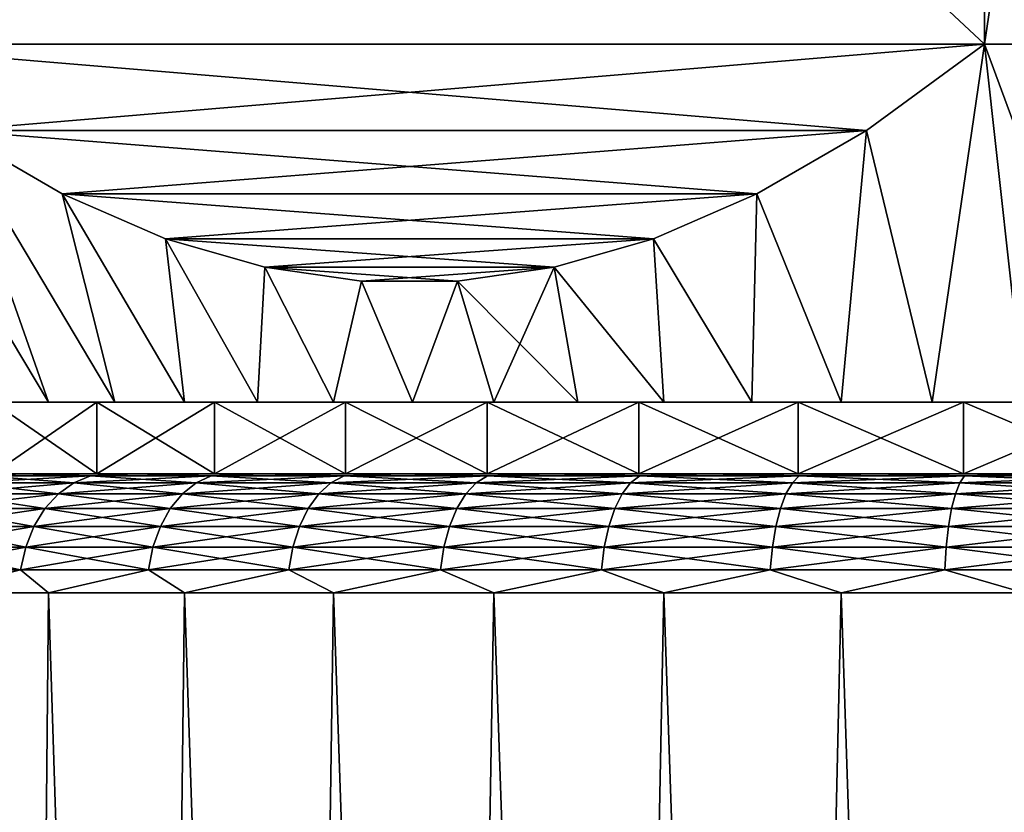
# Model space of a CAD drawing. Header units: metres. Extents: x -109 to 109, y -342 to 116.
# Tile 183 of 213: x 65.73 to 73.99, y 16.66 to 23.31. Entities that reach past the tile are written whole.
import ezdxf

# ---------------------------------------------------------------- set-up
doc = ezdxf.new("R2010")
doc.units = ezdxf.units.M
doc.layers.add('solid_505140_SW0001', color=7, linetype='CONTINUOUS')

msp = doc.modelspace()

# ---------------------------------------------------------------- linework, layer by layer
at = {"layer": 'solid_505140_SW0001'}
for points in [[(73.821823, 32.099998, 15.774263), (64.178177, 23.1, 10.206499), (73.821823, 23.1, 15.774263)], [(64.178177, 32.099998, 10.206499), (64.178177, 23.1, 10.206499), (73.821823, 32.099998, 15.774263)], [(64.178177, 32.099998, -10.206499), (73.821823, 23.1, -15.774263), (64.178177, 23.1, -10.206499)], [(73.821823, 32.099998, -15.774263), (73.821823, 23.1, -15.774263), (64.178177, 32.099998, -10.206499)], [(73.821823, 32.099998, 15.774263), (73.821823, 23.1, 15.774263), (75.156204, 23.1, 15.943469)], [(73.821823, 32.099998, 15.774263), (75.156204, 23.1, 15.943469), (75.156204, 32.099998, 15.943469)], [(75.156204, 32.099998, -15.943469), (75.156204, 23.1, -15.943469), (73.821823, 23.1, -15.774263)], [(75.156204, 32.099998, -15.943469), (73.821823, 23.1, -15.774263), (73.821823, 32.099998, -15.774263)], [(64.178177, 23.1, 10.206499), (65.448555, 20.1, 9.386975), (65.973175, 20.1, 9.971751)], [(65.168724, 22.377495, 10.778394), (64.178177, 23.1, 10.206499), (65.973175, 20.1, 9.971751)], [(73.821823, 23.1, 15.774263), (64.178177, 23.1, 10.206499), (65.168724, 22.377495, 10.778394)], [(64.178177, 23.1, -10.206499), (73.821823, 23.1, -15.774263), (72.831276, 22.377495, -15.202369)], [(64.178177, 23.1, -10.206499), (72.831276, 22.377495, -15.202369), (65.168716, 22.377499, -10.77839)], [(73.821823, 23.1, 15.774263), (65.168724, 22.377495, 10.778394), (72.831284, 22.377499, 15.202373)], [(72.831276, 22.377495, -15.202369), (73.821823, 23.1, -15.774263), (73.382965, 20.1, -14.160999)], [(73.821823, 23.1, 15.774263), (72.831284, 22.377499, 15.202373), (73.382965, 20.1, 14.160999)], [(73.821823, 23.1, -15.774263), (74.154053, 20.1, -14.308954), (73.382965, 20.1, -14.160999)], [(73.821823, 23.1, 15.774263), (73.382965, 20.1, 14.160999), (74.154053, 20.1, 14.308954)], [(73.821823, 23.1, -15.774263), (75.156204, 23.1, -15.943469), (74.154053, 20.1, -14.308954)], [(73.821823, 23.1, 15.774263), (74.154053, 20.1, 14.308954), (74.932228, 20.1, 14.414994)], [(75.156204, 23.1, 15.943469), (73.821823, 23.1, 15.774263), (74.932228, 20.1, 14.414994)], [(65.168716, 22.377499, -10.77839), (66.528435, 20.1, -10.526997), (65.973175, 20.1, -9.971751)], [(65.168716, 22.377499, -10.77839), (66.087837, 21.84466, -11.309042), (66.528435, 20.1, -10.526997)], [(65.168716, 22.377499, -10.77839), (65.973175, 20.1, -9.971751), (65.448555, 20.1, -9.386975)], [(65.168716, 22.377499, -10.77839), (72.831276, 22.377495, -15.202369), (71.912163, 21.844658, -14.67172)], [(65.168716, 22.377499, -10.77839), (71.912163, 21.844658, -14.67172), (66.087837, 21.84466, -11.309042)], [(72.831284, 22.377499, 15.202373), (65.168724, 22.377495, 10.778394), (66.087837, 21.844658, 11.309043)], [(65.168724, 22.377495, 10.778394), (65.973175, 20.1, 9.971751), (66.528435, 20.1, 10.526997)], [(66.087837, 21.844658, 11.309043), (65.168724, 22.377495, 10.778394), (66.528435, 20.1, 10.526997)], [(72.831284, 22.377499, 15.202373), (66.087837, 21.844658, 11.309043), (71.912163, 21.84466, 14.671721)], [(72.831284, 22.377499, 15.202373), (71.912163, 21.84466, 14.671721), (72.620918, 20.1, 13.971496)], [(71.912163, 21.844658, -14.67172), (72.831276, 22.377495, -15.202369), (72.620918, 20.1, -13.971496)], [(72.831284, 22.377499, 15.202373), (72.620918, 20.1, 13.971496), (73.382965, 20.1, 14.160999)], [(72.831276, 22.377495, -15.202369), (73.382965, 20.1, -14.160999), (72.620918, 20.1, -13.971496)], [(66.087837, 21.84466, -11.309042), (67.112816, 20.1, -11.051269), (66.528435, 20.1, -10.526997)], [(66.087837, 21.84466, -11.309042), (66.954552, 21.469557, -11.80944), (67.112816, 20.1, -11.051269)], [(71.912163, 21.84466, 14.671721), (66.087837, 21.844658, 11.309043), (66.954552, 21.469557, 11.80944)], [(66.087837, 21.84466, -11.309042), (71.912163, 21.844658, -14.67172), (71.045448, 21.469557, -14.171322)], [(66.087837, 21.84466, -11.309042), (71.045448, 21.469557, -14.171322), (66.954552, 21.469557, -11.80944)], [(66.087837, 21.844658, 11.309043), (66.528435, 20.1, 10.526997), (67.112816, 20.1, 11.051269)], [(66.954552, 21.469557, 11.80944), (66.087837, 21.844658, 11.309043), (67.112816, 20.1, 11.051269)], [(71.912163, 21.84466, 14.671721), (66.954552, 21.469557, 11.80944), (71.045448, 21.469557, 14.171323)], [(71.912163, 21.84466, 14.671721), (71.045448, 21.469557, 14.171323), (71.870094, 20.1, 13.740952)], [(71.045448, 21.469557, -14.171322), (71.912163, 21.844658, -14.67172), (71.870094, 20.1, -13.740952)], [(71.912163, 21.84466, 14.671721), (71.870094, 20.1, 13.740952), (72.620918, 20.1, 13.971496)], [(71.912163, 21.844658, -14.67172), (72.620918, 20.1, -13.971496), (71.870094, 20.1, -13.740952)], [(66.954552, 21.469557, -11.80944), (67.724892, 20.1, -11.543289), (67.112816, 20.1, -11.051269)], [(66.954552, 21.469557, -11.80944), (67.786201, 21.230696, -12.289597), (67.724892, 20.1, -11.543289)], [(66.954552, 21.469557, 11.80944), (67.112816, 20.1, 11.051269), (67.724892, 20.1, 11.543289)], [(67.786201, 21.230696, 12.289596), (66.954552, 21.469557, 11.80944), (67.724892, 20.1, 11.543289)], [(71.045448, 21.469557, 14.171323), (66.954552, 21.469557, 11.80944), (67.786201, 21.230696, 12.289596)], [(66.954552, 21.469557, -11.80944), (71.045448, 21.469557, -14.171322), (70.213799, 21.230696, -13.691167)], [(66.954552, 21.469557, -11.80944), (70.213799, 21.230696, -13.691167), (67.786201, 21.230696, -12.289597)], [(71.045448, 21.469557, 14.171323), (67.786201, 21.230696, 12.289596), (70.213799, 21.230696, 13.691166)], [(70.213799, 21.230696, -13.691167), (71.045448, 21.469557, -14.171322), (71.133018, 20.1, -13.470155)], [(71.045448, 21.469557, 14.171323), (70.213799, 21.230696, 13.691166), (71.133018, 20.1, 13.470155)], [(71.045448, 21.469557, -14.171322), (71.870094, 20.1, -13.740952), (71.133018, 20.1, -13.470155)], [(71.045448, 21.469557, 14.171323), (71.133018, 20.1, 13.470155), (71.870094, 20.1, 13.740952)], [(67.786201, 21.230696, -12.289597), (68.3629, 20.1, -12.001556), (67.724892, 20.1, -11.543289)], [(67.786201, 21.230696, 12.289596), (67.724892, 20.1, 11.543289), (68.3629, 20.1, 12.001556)], [(67.786201, 21.230696, -12.289597), (68.597755, 21.114346, -12.758147), (68.3629, 20.1, -12.001556)], [(68.597755, 21.114347, 12.758143), (67.786201, 21.230696, 12.289596), (68.3629, 20.1, 12.001556)], [(70.213799, 21.230696, 13.691166), (67.786201, 21.230696, 12.289596), (68.597755, 21.114347, 12.758143)], [(67.786201, 21.230696, -12.289597), (70.213799, 21.230696, -13.691167), (69.402245, 21.114347, -13.222618)], [(67.786201, 21.230696, -12.289597), (69.402245, 21.114347, -13.222618), (68.597755, 21.114346, -12.758147)], [(70.213799, 21.230696, 13.691166), (68.597755, 21.114347, 12.758143), (69.402245, 21.114346, 13.222615)], [(69.402245, 21.114347, -13.222618), (70.213799, 21.230696, -13.691167), (69.708008, 20.1, -12.810884)], [(70.213799, 21.230696, 13.691166), (69.402245, 21.114346, 13.222615), (70.411629, 20.1, 13.159851)], [(70.213799, 21.230696, -13.691167), (70.411629, 20.1, -13.159851), (69.708008, 20.1, -12.810884)], [(70.213799, 21.230696, -13.691167), (71.133018, 20.1, -13.470155), (70.411629, 20.1, -13.159851)], [(70.213799, 21.230696, 13.691166), (70.411629, 20.1, 13.159851), (71.133018, 20.1, 13.470155)], [(68.597755, 21.114347, 12.758143), (68.3629, 20.1, 12.001556), (69.024498, 20.1, 12.424436)], [(68.597755, 21.114346, -12.758147), (69.024498, 20.1, -12.424436), (68.3629, 20.1, -12.001556)], [(68.597755, 21.114346, -12.758147), (69.402245, 21.114347, -13.222618), (69.024498, 20.1, -12.424436)], [(69.402245, 21.114346, 13.222615), (68.597755, 21.114347, 12.758143), (69.024498, 20.1, 12.424436)], [(69.402245, 21.114347, -13.222618), (69.708008, 20.1, -12.810884), (69.024498, 20.1, -12.424436)], [(69.402245, 21.114346, 13.222615), (69.024498, 20.1, 12.424436), (69.708008, 20.1, 12.810884)], [(69.402245, 21.114346, 13.222615), (69.708008, 20.1, 12.810884), (70.411629, 20.1, 13.159851)], [(66.376915, 20.1, 8.598756), (64.498573, 20.1, 8.137303), (64.075584, 20.1, 7.47555)], [(65.506546, 20.1, 7.453814), (66.376915, 20.1, 8.598756), (64.075584, 20.1, 7.47555)], [(66.376915, 20.1, -8.598756), (64.498573, 20.1, -8.137303), (64.956619, 20.1, -8.774964)], [(66.376915, 20.1, -8.598756), (65.506546, 20.1, -7.453814), (64.498573, 20.1, -8.137303)], [(66.376915, 20.1, 8.598756), (64.956619, 20.1, 8.774964), (64.498573, 20.1, 8.137303)], [(66.376915, 20.1, -8.598756), (64.956619, 20.1, -8.774964), (65.448555, 20.1, -9.386975)], [(67.365799, 20.1, 9.642699), (65.448555, 20.1, 9.386975), (64.956619, 20.1, 8.774964)], [(66.376915, 20.1, 8.598756), (67.365799, 20.1, 9.642699), (64.956619, 20.1, 8.774964)], [(67.365799, 20.1, -9.642699), (65.448555, 20.1, -9.386975), (65.973175, 20.1, -9.971751)], [(67.365799, 20.1, -9.642699), (66.376915, 20.1, -8.598756), (65.448555, 20.1, -9.386975)], [(67.365799, 20.1, 9.642699), (65.973175, 20.1, 9.971751), (65.448555, 20.1, 9.386975)], [(66.376915, 20.1, -8.598756), (66.376877, 19.5, -8.598705), (65.506546, 19.5, -7.4538)], [(66.376915, 20.1, -8.598756), (65.506546, 19.5, -7.4538), (65.506546, 20.1, -7.453814)], [(65.506546, 20.1, 7.453814), (65.506546, 19.5, 7.4538), (66.376877, 19.5, 8.598705)], [(65.506546, 20.1, 7.453814), (66.376877, 19.5, 8.598705), (66.376915, 20.1, 8.598756)], [(67.365799, 20.1, -9.642699), (65.973175, 20.1, -9.971751), (66.528435, 20.1, -10.526997)], [(68.462112, 20.1, 10.57391), (66.528435, 20.1, 10.526997), (65.973175, 20.1, 9.971751)], [(67.365799, 20.1, 9.642699), (68.462112, 20.1, 10.57391), (65.973175, 20.1, 9.971751)], [(67.365799, 20.1, -9.642699), (67.365829, 19.5, -9.64272), (66.376877, 19.5, -8.598705)], [(67.365799, 20.1, -9.642699), (66.376877, 19.5, -8.598705), (66.376915, 20.1, -8.598756)], [(66.376915, 20.1, 8.598756), (66.376877, 19.5, 8.598705), (67.365829, 19.5, 9.64272)], [(66.376915, 20.1, 8.598756), (67.365829, 19.5, 9.64272), (67.365799, 20.1, 9.642699)], [(68.462112, 20.1, -10.57391), (66.528435, 20.1, -10.526997), (67.112816, 20.1, -11.051269)], [(68.462112, 20.1, -10.57391), (67.365799, 20.1, -9.642699), (66.528435, 20.1, -10.526997)], [(68.462112, 20.1, 10.57391), (67.112816, 20.1, 11.051269), (66.528435, 20.1, 10.526997)], [(69.652161, 20.1, -11.380791), (67.112816, 20.1, -11.051269), (67.724892, 20.1, -11.543289)], [(69.652161, 20.1, -11.380791), (68.462112, 20.1, -10.57391), (67.112816, 20.1, -11.051269)], [(69.652161, 20.1, 11.380791), (67.724892, 20.1, 11.543289), (67.112816, 20.1, 11.051269)], [(68.462112, 20.1, 10.57391), (69.652161, 20.1, 11.380791), (67.112816, 20.1, 11.051269)], [(68.462112, 20.1, -10.57391), (67.365829, 19.5, -9.64272), (67.365799, 20.1, -9.642699)], [(67.365799, 20.1, 9.642699), (67.365829, 19.5, 9.64272), (68.462067, 19.5, 10.573877)], [(67.365799, 20.1, 9.642699), (68.462067, 19.5, 10.573877), (68.462112, 20.1, 10.57391)], [(68.462112, 20.1, -10.57391), (68.462067, 19.5, -10.573877), (67.365829, 19.5, -9.64272)], [(69.652161, 20.1, -11.380791), (67.724892, 20.1, -11.543289), (68.3629, 20.1, -12.001556)], [(70.922966, 20.1, 12.054543), (68.3629, 20.1, 12.001556), (67.724892, 20.1, 11.543289)], [(69.652161, 20.1, 11.380791), (70.922966, 20.1, 12.054543), (67.724892, 20.1, 11.543289)], [(70.922966, 20.1, -12.054543), (68.3629, 20.1, -12.001556), (69.024498, 20.1, -12.424436)], [(70.922966, 20.1, -12.054543), (69.652161, 20.1, -11.380791), (68.3629, 20.1, -12.001556)], [(70.922966, 20.1, 12.054543), (69.024498, 20.1, 12.424436), (68.3629, 20.1, 12.001556)], [(69.652161, 20.1, -11.380791), (69.652267, 19.5, -11.380861), (68.462067, 19.5, -10.573877)], [(69.652161, 20.1, -11.380791), (68.462067, 19.5, -10.573877), (68.462112, 20.1, -10.57391)], [(68.462112, 20.1, 10.57391), (68.462067, 19.5, 10.573877), (69.652267, 19.5, 11.380861)], [(68.462112, 20.1, 10.57391), (69.652267, 19.5, 11.380861), (69.652161, 20.1, 11.380791)], [(72.259209, 20.1, -12.586936), (69.024498, 20.1, -12.424436), (69.708008, 20.1, -12.810884)], [(72.259209, 20.1, -12.586936), (70.922966, 20.1, -12.054543), (69.024498, 20.1, -12.424436)], [(72.259209, 20.1, 12.586936), (69.708008, 20.1, 12.810884), (69.024498, 20.1, 12.424436)], [(70.922966, 20.1, 12.054543), (72.259209, 20.1, 12.586936), (69.024498, 20.1, 12.424436)], [(70.922966, 20.1, -12.054543), (69.652267, 19.5, -11.380861), (69.652161, 20.1, -11.380791)], [(69.652161, 20.1, 11.380791), (69.652267, 19.5, 11.380861), (70.922966, 19.5, 12.054536)], [(69.652161, 20.1, 11.380791), (70.922966, 19.5, 12.054536), (70.922966, 20.1, 12.054543)], [(70.922966, 20.1, -12.054543), (70.922966, 19.5, -12.054536), (69.652267, 19.5, -11.380861)], [(73.644554, 20.1, -12.971568), (69.708008, 20.1, -12.810884), (70.411629, 20.1, -13.159851)], [(73.644554, 20.1, -12.971568), (72.259209, 20.1, -12.586936), (69.708008, 20.1, -12.810884)], [(73.644554, 20.1, 12.971568), (70.411629, 20.1, 13.159851), (69.708008, 20.1, 12.810884)], [(72.259209, 20.1, 12.586936), (73.644554, 20.1, 12.971568), (69.708008, 20.1, 12.810884)], [(75.064034, 20.1, -13.204288), (70.411629, 20.1, -13.159851), (71.133018, 20.1, -13.470155)], [(75.064034, 20.1, -13.204288), (73.644554, 20.1, -12.971568), (70.411629, 20.1, -13.159851)], [(81.866982, 20.1, 13.470155), (71.133018, 20.1, 13.470155), (70.411629, 20.1, 13.159851)], [(76.5, 20.1, 13.282147), (81.866982, 20.1, 13.470155), (70.411629, 20.1, 13.159851)], [(75.064034, 20.1, 13.204288), (76.5, 20.1, 13.282147), (70.411629, 20.1, 13.159851)], [(73.644554, 20.1, 12.971568), (75.064034, 20.1, 13.204288), (70.411629, 20.1, 13.159851)], [(72.259209, 20.1, -12.586936), (72.259079, 19.5, -12.586896), (70.922966, 19.5, -12.054536)], [(72.259209, 20.1, -12.586936), (70.922966, 19.5, -12.054536), (70.922966, 20.1, -12.054543)], [(70.922966, 20.1, 12.054543), (70.922966, 19.5, 12.054536), (72.259079, 19.5, 12.586896)], [(70.922966, 20.1, 12.054543), (72.259079, 19.5, 12.586896), (72.259209, 20.1, 12.586936)], [(71.133018, 20.1, -13.470155), (81.866982, 20.1, -13.470155), (82.588371, 20.1, -13.159851)], [(76.5, 20.1, -13.282147), (71.133018, 20.1, -13.470155), (82.588371, 20.1, -13.159851)], [(71.133018, 20.1, -13.470155), (71.870094, 20.1, -13.740952), (81.866982, 20.1, -13.470155)], [(76.5, 20.1, -13.282147), (75.064034, 20.1, -13.204288), (71.133018, 20.1, -13.470155)], [(81.129906, 20.1, 13.740952), (71.870094, 20.1, 13.740952), (71.133018, 20.1, 13.470155)], [(81.866982, 20.1, 13.470155), (81.129906, 20.1, 13.740952), (71.133018, 20.1, 13.470155)], [(71.870094, 20.1, -13.740952), (81.129906, 20.1, -13.740952), (81.866982, 20.1, -13.470155)], [(71.870094, 20.1, -13.740952), (72.620918, 20.1, -13.971496), (81.129906, 20.1, -13.740952)], [(80.379082, 20.1, 13.971496), (72.620918, 20.1, 13.971496), (71.870094, 20.1, 13.740952)], [(81.129906, 20.1, 13.740952), (80.379082, 20.1, 13.971496), (71.870094, 20.1, 13.740952)], [(73.644554, 20.1, -12.971568), (73.64463, 19.5, -12.97159), (72.259079, 19.5, -12.586896)], [(73.644554, 20.1, -12.971568), (72.259079, 19.5, -12.586896), (72.259209, 20.1, -12.586936)], [(72.259209, 20.1, 12.586936), (72.259079, 19.5, 12.586896), (73.64463, 19.5, 12.97159)], [(72.259209, 20.1, 12.586936), (73.64463, 19.5, 12.97159), (73.644554, 20.1, 12.971568)], [(72.620918, 20.1, -13.971496), (80.379082, 20.1, -13.971496), (81.129906, 20.1, -13.740952)], [(72.620918, 20.1, -13.971496), (73.382965, 20.1, -14.160999), (80.379082, 20.1, -13.971496)], [(79.617035, 20.1, 14.160999), (73.382965, 20.1, 14.160999), (72.620918, 20.1, 13.971496)], [(80.379082, 20.1, 13.971496), (79.617035, 20.1, 14.160999), (72.620918, 20.1, 13.971496)], [(73.382965, 20.1, -14.160999), (79.617035, 20.1, -14.160999), (80.379082, 20.1, -13.971496)], [(73.382965, 20.1, -14.160999), (74.154053, 20.1, -14.308954), (79.617035, 20.1, -14.160999)], [(78.845947, 20.1, 14.308954), (74.154053, 20.1, 14.308954), (73.382965, 20.1, 14.160999)], [(79.617035, 20.1, 14.160999), (78.845947, 20.1, 14.308954), (73.382965, 20.1, 14.160999)], [(75.064034, 20.1, -13.204288), (73.64463, 19.5, -12.97159), (73.644554, 20.1, -12.971568)], [(73.644554, 20.1, 12.971568), (73.64463, 19.5, 12.97159), (75.064011, 19.5, 13.204283)], [(73.644554, 20.1, 12.971568), (75.064011, 19.5, 13.204283), (75.064034, 20.1, 13.204288)], [(75.064034, 20.1, -13.204288), (75.064011, 19.5, -13.204283), (73.64463, 19.5, -12.97159)], [(65.506546, 19.5, -7.4538), (65.749641, 19.5, -8.165756), (64.929482, 19.5, -6.955079)], [(65.421371, 19.481014, -8.049093), (64.929482, 19.5, -6.955079), (65.749641, 19.5, -8.165756)], [(65.506546, 19.5, 7.4538), (64.929482, 19.5, 6.955079), (65.749641, 19.5, 8.165756)], [(65.421371, 19.481014, 8.049093), (65.749641, 19.5, 8.165756), (64.929482, 19.5, 6.955079)], [(66.323425, 19.481014, -9.163031), (65.421371, 19.481014, -8.049093), (65.749641, 19.5, -8.165756)], [(65.421371, 19.481014, 8.049093), (66.323425, 19.481014, 9.163031), (65.749641, 19.5, 8.165756)], [(65.506546, 19.5, -7.4538), (66.376877, 19.5, -8.598705), (65.749641, 19.5, -8.165756)], [(66.376877, 19.5, 8.598705), (65.506546, 19.5, 7.4538), (65.749641, 19.5, 8.165756)], [(66.376877, 19.5, -8.598705), (66.696022, 19.5, -9.280717), (65.749641, 19.5, -8.165756)], [(66.323425, 19.481014, -9.163031), (65.749641, 19.5, -8.165756), (66.696022, 19.5, -9.280717)], [(66.376877, 19.5, 8.598705), (65.749641, 19.5, 8.165756), (66.696022, 19.5, 9.280717)], [(66.323425, 19.481014, 9.163031), (66.696022, 19.5, 9.280717), (65.749641, 19.5, 8.165756)], [(67.336967, 19.481014, -10.176577), (66.323425, 19.481014, -9.163031), (66.696022, 19.5, -9.280717)], [(66.323425, 19.481014, 9.163031), (67.336967, 19.481014, 10.176577), (66.696022, 19.5, 9.280717)], [(66.376877, 19.5, -8.598705), (67.365829, 19.5, -9.64272), (66.696022, 19.5, -9.280717)], [(67.365829, 19.5, 9.64272), (66.376877, 19.5, 8.598705), (66.696022, 19.5, 9.280717)], [(67.365829, 19.5, -9.64272), (67.757278, 19.5, -10.286635), (66.696022, 19.5, -9.280717)], [(67.336967, 19.481014, -10.176577), (66.696022, 19.5, -9.280717), (67.757278, 19.5, -10.286635)], [(67.365829, 19.5, 9.64272), (66.696022, 19.5, 9.280717), (67.757278, 19.5, 10.286635)], [(67.336967, 19.481014, 10.176577), (67.757278, 19.5, 10.286635), (66.696022, 19.5, 9.280717)], [(68.450905, 19.481014, -11.078626), (67.336967, 19.481014, -10.176577), (67.757278, 19.5, -10.286635)], [(67.336967, 19.481014, 10.176577), (68.450905, 19.481014, 11.078626), (67.757278, 19.5, 10.286635)], [(67.365829, 19.5, -9.64272), (68.462067, 19.5, -10.573877), (67.757278, 19.5, -10.286635)], [(68.462067, 19.5, 10.573877), (67.365829, 19.5, 9.64272), (67.757278, 19.5, 10.286635)], [(68.462067, 19.5, -10.573877), (68.921211, 19.5, -11.171916), (67.757278, 19.5, -10.286635)], [(68.450905, 19.481014, -11.078626), (67.757278, 19.5, -10.286635), (68.921211, 19.5, -11.171916)], [(68.462067, 19.5, 10.573877), (67.757278, 19.5, 10.286635), (68.921211, 19.5, 11.171916)], [(68.450905, 19.481014, 11.078626), (68.921211, 19.5, 11.171916), (67.757278, 19.5, 10.286635)], [(69.65303, 19.481014, -11.859295), (68.450905, 19.481014, -11.078626), (68.921211, 19.5, -11.171916)], [(68.450905, 19.481014, 11.078626), (69.65303, 19.481014, 11.859295), (68.921211, 19.5, 11.171916)], [(68.462067, 19.5, -10.573877), (69.652267, 19.5, -11.380861), (68.921211, 19.5, -11.171916)], [(69.652267, 19.5, 11.380861), (68.462067, 19.5, 10.573877), (68.921211, 19.5, 11.171916)], [(69.652267, 19.5, -11.380861), (70.174194, 19.5, -11.92619), (68.921211, 19.5, -11.171916)], [(69.65303, 19.481014, -11.859295), (68.921211, 19.5, -11.171916), (70.174194, 19.5, -11.92619)], [(69.652267, 19.5, 11.380861), (68.921211, 19.5, 11.171916), (70.174194, 19.5, 11.92619)], [(69.65303, 19.481014, 11.859295), (70.174194, 19.5, 11.92619), (68.921211, 19.5, 11.171916)], [(69.652267, 19.5, -11.380861), (70.922966, 19.5, -12.054536), (70.174194, 19.5, -11.92619)], [(70.922966, 19.5, 12.054536), (69.652267, 19.5, 11.380861), (70.174194, 19.5, 11.92619)], [(70.930176, 19.481014, -12.510032), (69.65303, 19.481014, -11.859295), (70.174194, 19.5, -11.92619)], [(69.65303, 19.481014, 11.859295), (70.930176, 19.481014, 12.510032), (70.174194, 19.5, 11.92619)], [(70.922966, 19.5, -12.054536), (71.501091, 19.5, -12.540366), (70.174194, 19.5, -11.92619)], [(70.930176, 19.481014, -12.510032), (70.174194, 19.5, -11.92619), (71.501091, 19.5, -12.540366)], [(70.922966, 19.5, 12.054536), (70.174194, 19.5, 11.92619), (71.501091, 19.5, 12.540366)], [(70.930176, 19.481014, 12.510032), (71.501091, 19.5, 12.540366), (70.174194, 19.5, 11.92619)], [(70.922966, 19.5, -12.054536), (72.259079, 19.5, -12.586896), (71.501091, 19.5, -12.540366)], [(72.259079, 19.5, 12.586896), (70.922966, 19.5, 12.054536), (71.501091, 19.5, 12.540366)], [(72.268341, 19.481014, -13.023705), (70.930176, 19.481014, -12.510032), (71.501091, 19.5, -12.540366)], [(70.930176, 19.481014, 12.510032), (72.268341, 19.481014, 13.023705), (71.501091, 19.5, 12.540366)], [(73.64463, 19.5, -12.97159), (72.886955, 19.5, -13.00752), (71.501091, 19.5, -12.540366)], [(72.268341, 19.481014, -13.023705), (71.501091, 19.5, -12.540366), (72.886955, 19.5, -13.00752)], [(72.259079, 19.5, -12.586896), (73.64463, 19.5, -12.97159), (71.501091, 19.5, -12.540366)], [(72.259079, 19.5, 12.586896), (71.501091, 19.5, 12.540366), (72.886955, 19.5, 13.00752)], [(72.268341, 19.481014, 13.023705), (72.886955, 19.5, 13.00752), (71.501091, 19.5, 12.540366)], [(73.64463, 19.5, 12.97159), (72.259079, 19.5, 12.586896), (72.886955, 19.5, 13.00752)], [(73.65287, 19.481014, -13.39469), (72.268341, 19.481014, -13.023705), (72.886955, 19.5, -13.00752)], [(72.268341, 19.481014, 13.023705), (73.65287, 19.481014, 13.39469), (72.886955, 19.5, 13.00752)], [(75.064011, 19.5, -13.204283), (74.315117, 19.5, -13.322021), (72.886955, 19.5, -13.00752)], [(73.65287, 19.481014, -13.39469), (72.886955, 19.5, -13.00752), (74.315117, 19.5, -13.322021)], [(73.64463, 19.5, -12.97159), (75.064011, 19.5, -13.204283), (72.886955, 19.5, -13.00752)], [(75.064011, 19.5, 13.204283), (72.886955, 19.5, 13.00752), (74.315117, 19.5, 13.322021)], [(73.65287, 19.481014, 13.39469), (74.315117, 19.5, 13.322021), (72.886955, 19.5, 13.00752)], [(75.064011, 19.5, 13.204283), (73.64463, 19.5, 12.97159), (72.886955, 19.5, 13.00752)], [(75.068596, 19.481014, -13.618917), (73.65287, 19.481014, -13.39469), (74.315117, 19.5, -13.322021)], [(73.65287, 19.481014, 13.39469), (75.068596, 19.481014, 13.618917), (74.315117, 19.5, 13.322021)], [(65.129333, 19.331905, 8.261273), (66.055161, 19.331905, 9.404575), (65.269409, 19.424255, 8.159503)], [(65.129333, 19.331905, -8.261273), (65.269409, 19.424255, -8.159503), (66.18383, 19.424255, -9.288721)], [(66.055161, 19.331905, -9.404575), (65.129333, 19.331905, -8.261273), (66.18383, 19.424255, -9.288721)], [(65.269409, 19.424255, 8.159503), (66.18383, 19.424255, 9.288721), (65.421371, 19.481014, 8.049093)], [(65.269409, 19.424255, -8.159503), (65.421371, 19.481014, -8.049093), (66.323425, 19.481014, -9.163031)], [(66.18383, 19.424255, -9.288721), (65.269409, 19.424255, -8.159503), (66.323425, 19.481014, -9.163031)], [(66.055161, 19.331905, 9.404575), (66.18383, 19.424255, 9.288721), (65.269409, 19.424255, 8.159503)], [(66.18383, 19.424255, 9.288721), (66.323425, 19.481014, 9.163031), (65.421371, 19.481014, 8.049093)], [(66.055161, 19.331905, 9.404575), (67.095428, 19.331905, 10.444839), (66.18383, 19.424255, 9.288721)], [(66.055161, 19.331905, -9.404575), (66.18383, 19.424255, -9.288721), (67.211281, 19.424255, -10.31617)], [(67.095428, 19.331905, -10.444839), (66.055161, 19.331905, -9.404575), (67.211281, 19.424255, -10.31617)], [(66.18383, 19.424255, 9.288721), (67.211281, 19.424255, 10.31617), (66.323425, 19.481014, 9.163031)], [(66.18383, 19.424255, -9.288721), (66.323425, 19.481014, -9.163031), (67.336967, 19.481014, -10.176577)], [(67.211281, 19.424255, -10.31617), (66.18383, 19.424255, -9.288721), (67.336967, 19.481014, -10.176577)], [(67.095428, 19.331905, 10.444839), (67.211281, 19.424255, 10.31617), (66.18383, 19.424255, 9.288721)], [(67.211281, 19.424255, 10.31617), (67.336967, 19.481014, 10.176577), (66.323425, 19.481014, 9.163031)], [(67.095428, 19.331905, 10.444839), (68.238724, 19.331905, 11.370667), (67.211281, 19.424255, 10.31617)], [(67.095428, 19.331905, -10.444839), (67.211281, 19.424255, -10.31617), (68.3405, 19.424255, -11.230593)], [(68.238724, 19.331905, -11.370667), (67.095428, 19.331905, -10.444839), (68.3405, 19.424255, -11.230593)], [(67.211281, 19.424255, 10.31617), (68.3405, 19.424255, 11.230593), (67.336967, 19.481014, 10.176577)], [(67.211281, 19.424255, -10.31617), (67.336967, 19.481014, -10.176577), (68.450905, 19.481014, -11.078626)], [(68.3405, 19.424255, -11.230593), (67.211281, 19.424255, -10.31617), (68.450905, 19.481014, -11.078626)], [(68.238724, 19.331905, 11.370667), (68.3405, 19.424255, 11.230593), (67.211281, 19.424255, 10.31617)], [(68.3405, 19.424255, 11.230593), (68.450905, 19.481014, 11.078626), (67.336967, 19.481014, 10.176577)], [(68.238724, 19.331905, 11.370667), (69.472542, 19.331905, 12.171915), (68.3405, 19.424255, 11.230593)], [(68.238724, 19.331905, -11.370667), (68.3405, 19.424255, -11.230593), (69.559113, 19.424255, -12.021971)], [(69.472542, 19.331905, -12.171915), (68.238724, 19.331905, -11.370667), (69.559113, 19.424255, -12.021971)], [(68.3405, 19.424255, 11.230593), (69.559113, 19.424255, 12.021971), (68.450905, 19.481014, 11.078626)], [(68.3405, 19.424255, -11.230593), (68.450905, 19.481014, -11.078626), (69.65303, 19.481014, -11.859295)], [(69.559113, 19.424255, -12.021971), (68.3405, 19.424255, -11.230593), (69.65303, 19.481014, -11.859295)], [(69.472542, 19.331905, 12.171915), (69.559113, 19.424255, 12.021971), (68.3405, 19.424255, 11.230593)], [(69.559113, 19.424255, 12.021971), (69.65303, 19.481014, 11.859295), (68.450905, 19.481014, 11.078626)], [(69.472542, 19.331905, 12.171915), (70.783348, 19.331905, 12.839806), (69.559113, 19.424255, 12.021971)], [(69.472542, 19.331905, -12.171915), (69.559113, 19.424255, -12.021971), (70.853775, 19.424255, -12.681634)], [(70.783348, 19.331905, -12.839806), (69.472542, 19.331905, -12.171915), (70.853775, 19.424255, -12.681634)], [(69.559113, 19.424255, 12.021971), (70.853775, 19.424255, 12.681634), (69.65303, 19.481014, 11.859295)], [(69.559113, 19.424255, -12.021971), (69.65303, 19.481014, -11.859295), (70.930176, 19.481014, -12.510032)], [(70.853775, 19.424255, -12.681634), (69.559113, 19.424255, -12.021971), (70.930176, 19.481014, -12.510032)], [(70.783348, 19.331905, 12.839806), (70.853775, 19.424255, 12.681634), (69.559113, 19.424255, 12.021971)], [(70.853775, 19.424255, 12.681634), (70.930176, 19.481014, 12.510032), (69.65303, 19.481014, 11.859295)], [(70.783348, 19.331905, 12.839806), (72.156792, 19.331905, 13.367021), (70.853775, 19.424255, 12.681634)], [(70.783348, 19.331905, -12.839806), (70.853775, 19.424255, -12.681634), (72.210297, 19.424255, -13.202353)], [(72.156792, 19.331905, -13.367021), (70.783348, 19.331905, -12.839806), (72.210297, 19.424255, -13.202353)], [(70.853775, 19.424255, 12.681634), (72.210297, 19.424255, 13.202353), (70.930176, 19.481014, 12.510032)], [(70.853775, 19.424255, -12.681634), (70.930176, 19.481014, -12.510032), (72.268341, 19.481014, -13.023705)], [(72.210297, 19.424255, -13.202353), (70.853775, 19.424255, -12.681634), (72.268341, 19.481014, -13.023705)], [(72.156792, 19.331905, 13.367021), (72.210297, 19.424255, 13.202353), (70.853775, 19.424255, 12.681634)], [(72.210297, 19.424255, 13.202353), (72.268341, 19.481014, 13.023705), (70.930176, 19.481014, 12.510032)], [(72.156792, 19.331905, 13.367021), (73.57782, 19.331905, 13.747784), (72.210297, 19.424255, 13.202353)], [(72.156792, 19.331905, -13.367021), (72.210297, 19.424255, -13.202353), (73.613815, 19.424255, -13.578426)], [(73.57782, 19.331905, -13.747784), (72.156792, 19.331905, -13.367021), (73.613815, 19.424255, -13.578426)], [(72.210297, 19.424255, 13.202353), (73.613815, 19.424255, 13.578426), (72.268341, 19.481014, 13.023705)], [(72.210297, 19.424255, -13.202353), (72.268341, 19.481014, -13.023705), (73.65287, 19.481014, -13.39469)], [(73.613815, 19.424255, -13.578426), (72.210297, 19.424255, -13.202353), (73.65287, 19.481014, -13.39469)], [(73.57782, 19.331905, 13.747784), (73.613815, 19.424255, 13.578426), (72.210297, 19.424255, 13.202353)], [(73.613815, 19.424255, 13.578426), (73.65287, 19.481014, 13.39469), (72.268341, 19.481014, 13.023705)], [(73.57782, 19.331905, 13.747784), (75.030861, 19.331905, 13.977922), (73.613815, 19.424255, 13.578426)], [(73.57782, 19.331905, -13.747784), (73.613815, 19.424255, -13.578426), (75.048958, 19.424255, -13.805731)], [(75.030861, 19.331905, -13.977922), (73.57782, 19.331905, -13.747784), (75.048958, 19.424255, -13.805731)], [(73.613815, 19.424255, 13.578426), (75.048958, 19.424255, 13.805731), (73.65287, 19.481014, 13.39469)], [(73.613815, 19.424255, -13.578426), (73.65287, 19.481014, -13.39469), (75.068596, 19.481014, -13.618917)], [(75.048958, 19.424255, -13.805731), (73.613815, 19.424255, -13.578426), (75.068596, 19.481014, -13.618917)], [(75.030861, 19.331905, 13.977922), (75.048958, 19.424255, 13.805731), (73.613815, 19.424255, 13.578426)], [(75.048958, 19.424255, 13.805731), (75.068596, 19.481014, 13.618917), (73.65287, 19.481014, 13.39469)], [(65.006546, 19.207523, 8.350483), (65.942375, 19.207523, 9.506131), (65.129333, 19.331905, 8.261273)], [(65.006546, 19.207523, -8.350483), (65.129333, 19.331905, -8.261273), (66.055161, 19.331905, -9.404575)], [(65.942375, 19.207523, -9.506131), (65.006546, 19.207523, -8.350483), (66.055161, 19.331905, -9.404575)], [(65.942375, 19.207523, 9.506131), (66.055161, 19.331905, 9.404575), (65.129333, 19.331905, 8.261273)], [(65.942375, 19.207523, 9.506131), (66.993866, 19.207523, 10.557629), (66.055161, 19.331905, 9.404575)], [(65.942375, 19.207523, -9.506131), (66.055161, 19.331905, -9.404575), (67.095428, 19.331905, -10.444839)], [(66.993866, 19.207523, -10.557629), (65.942375, 19.207523, -9.506131), (67.095428, 19.331905, -10.444839)], [(66.993866, 19.207523, 10.557629), (67.095428, 19.331905, 10.444839), (66.055161, 19.331905, 9.404575)], [(66.993866, 19.207523, 10.557629), (68.149513, 19.207523, 11.493454), (67.095428, 19.331905, 10.444839)], [(66.993866, 19.207523, -10.557629), (67.095428, 19.331905, -10.444839), (68.238724, 19.331905, -11.370667)], [(68.149513, 19.207523, -11.493454), (66.993866, 19.207523, -10.557629), (68.238724, 19.331905, -11.370667)], [(68.149513, 19.207523, 11.493454), (68.238724, 19.331905, 11.370667), (67.095428, 19.331905, 10.444839)], [(68.149513, 19.207523, 11.493454), (69.396652, 19.207523, 12.303354), (68.238724, 19.331905, 11.370667)], [(68.149513, 19.207523, -11.493454), (68.238724, 19.331905, -11.370667), (69.472542, 19.331905, -12.171915)], [(69.396652, 19.207523, -12.303354), (68.149513, 19.207523, -11.493454), (69.472542, 19.331905, -12.171915)], [(69.396652, 19.207523, 12.303354), (69.472542, 19.331905, 12.171915), (68.238724, 19.331905, 11.370667)], [(69.396652, 19.207523, 12.303354), (70.721619, 19.207523, 12.978457), (69.472542, 19.331905, 12.171915)], [(69.396652, 19.207523, -12.303354), (69.472542, 19.331905, -12.171915), (70.783348, 19.331905, -12.839806)], [(70.721619, 19.207523, -12.978457), (69.396652, 19.207523, -12.303354), (70.783348, 19.331905, -12.839806)], [(70.721619, 19.207523, 12.978457), (70.783348, 19.331905, 12.839806), (69.472542, 19.331905, 12.171915)], [(70.721619, 19.207523, 12.978457), (72.109894, 19.207523, 13.511365), (70.783348, 19.331905, 12.839806)], [(70.721619, 19.207523, -12.978457), (70.783348, 19.331905, -12.839806), (72.156792, 19.331905, -13.367021)], [(72.109894, 19.207523, -13.511365), (70.721619, 19.207523, -12.978457), (72.156792, 19.331905, -13.367021)], [(72.109894, 19.207523, 13.511365), (72.156792, 19.331905, 13.367021), (70.783348, 19.331905, 12.839806)], [(72.109894, 19.207523, 13.511365), (73.546265, 19.207523, 13.89624), (72.156792, 19.331905, 13.367021)], [(72.109894, 19.207523, -13.511365), (72.156792, 19.331905, -13.367021), (73.57782, 19.331905, -13.747784)], [(73.546265, 19.207523, -13.89624), (72.109894, 19.207523, -13.511365), (73.57782, 19.331905, -13.747784)], [(73.546265, 19.207523, 13.89624), (73.57782, 19.331905, 13.747784), (72.156792, 19.331905, 13.367021)], [(73.546265, 19.207523, 13.89624), (75.014999, 19.207523, 14.128864), (73.57782, 19.331905, 13.747784)], [(73.546265, 19.207523, -13.89624), (73.57782, 19.331905, -13.747784), (75.030861, 19.331905, -13.977922)], [(75.014999, 19.207523, -14.128864), (73.546265, 19.207523, -13.89624), (75.030861, 19.331905, -13.977922)], [(75.014999, 19.207523, 14.128864), (75.030861, 19.331905, 13.977922), (73.57782, 19.331905, 13.747784)], [(64.905777, 19.055897, 8.423698), (65.849808, 19.055897, 9.589478), (65.006546, 19.207523, 8.350483)], [(64.905777, 19.055897, -8.423698), (65.006546, 19.207523, -8.350483), (65.942375, 19.207523, -9.506131)], [(65.849808, 19.055897, -9.589478), (64.905777, 19.055897, -8.423698), (65.942375, 19.207523, -9.506131)], [(65.849808, 19.055897, 9.589478), (65.942375, 19.207523, 9.506131), (65.006546, 19.207523, 8.350483)], [(65.849808, 19.055897, 9.589478), (66.910522, 19.055897, 10.650195), (65.942375, 19.207523, 9.506131)], [(65.849808, 19.055897, -9.589478), (65.942375, 19.207523, -9.506131), (66.993866, 19.207523, -10.557629)], [(66.910522, 19.055897, -10.650195), (65.849808, 19.055897, -9.589478), (66.993866, 19.207523, -10.557629)], [(66.910522, 19.055897, 10.650195), (66.993866, 19.207523, 10.557629), (65.942375, 19.207523, 9.506131)], [(66.910522, 19.055897, 10.650195), (68.076302, 19.055897, 11.594226), (66.993866, 19.207523, 10.557629)], [(66.910522, 19.055897, -10.650195), (66.993866, 19.207523, -10.557629), (68.149513, 19.207523, -11.493454)], [(68.076302, 19.055897, -11.594226), (66.910522, 19.055897, -10.650195), (68.149513, 19.207523, -11.493454)], [(68.076302, 19.055897, 11.594226), (68.149513, 19.207523, 11.493454), (66.993866, 19.207523, 10.557629)], [(68.076302, 19.055897, 11.594226), (69.334373, 19.055897, 12.411228), (68.149513, 19.207523, 11.493454)], [(68.076302, 19.055897, -11.594226), (68.149513, 19.207523, -11.493454), (69.396652, 19.207523, -12.303354)], [(69.334373, 19.055897, -12.411228), (68.076302, 19.055897, -11.594226), (69.396652, 19.207523, -12.303354)], [(69.334373, 19.055897, 12.411228), (69.396652, 19.207523, 12.303354), (68.149513, 19.207523, 11.493454)], [(69.334373, 19.055897, 12.411228), (70.670952, 19.055897, 13.09225), (69.396652, 19.207523, 12.303354)], [(69.334373, 19.055897, -12.411228), (69.396652, 19.207523, -12.303354), (70.721619, 19.207523, -12.978457)], [(70.670952, 19.055897, -13.09225), (69.334373, 19.055897, -12.411228), (70.721619, 19.207523, -12.978457)], [(70.670952, 19.055897, 13.09225), (70.721619, 19.207523, 12.978457), (69.396652, 19.207523, 12.303354)], [(70.670952, 19.055897, 13.09225), (72.071404, 19.055897, 13.62983), (70.721619, 19.207523, 12.978457)], [(70.670952, 19.055897, -13.09225), (70.721619, 19.207523, -12.978457), (72.109894, 19.207523, -13.511365)], [(72.071404, 19.055897, -13.62983), (70.670952, 19.055897, -13.09225), (72.109894, 19.207523, -13.511365)], [(72.071404, 19.055897, 13.62983), (72.109894, 19.207523, 13.511365), (70.721619, 19.207523, 12.978457)], [(72.071404, 19.055897, 13.62983), (73.520363, 19.055897, 14.018079), (72.109894, 19.207523, 13.511365)], [(72.071404, 19.055897, -13.62983), (72.109894, 19.207523, -13.511365), (73.546265, 19.207523, -13.89624)], [(73.520363, 19.055897, -14.018079), (72.071404, 19.055897, -13.62983), (73.546265, 19.207523, -13.89624)], [(73.520363, 19.055897, 14.018079), (73.546265, 19.207523, 13.89624), (72.109894, 19.207523, 13.511365)], [(73.520363, 19.055897, 14.018079), (75.001976, 19.055897, 14.252744), (73.546265, 19.207523, 13.89624)], [(73.520363, 19.055897, -14.018079), (73.546265, 19.207523, -13.89624), (75.014999, 19.207523, -14.128864)], [(75.001976, 19.055897, -14.252744), (73.520363, 19.055897, -14.018079), (75.014999, 19.207523, -14.128864)], [(75.001976, 19.055897, 14.252744), (75.014999, 19.207523, 14.128864), (73.546265, 19.207523, 13.89624)], [(64.830894, 18.882864, 8.4781), (65.781021, 18.882864, 9.651409), (64.905777, 19.055897, 8.423698)], [(64.830894, 18.882864, -8.4781), (64.905777, 19.055897, -8.423698), (65.849808, 19.055897, -9.589478)], [(65.781021, 18.882864, -9.651409), (64.830894, 18.882864, -8.4781), (65.849808, 19.055897, -9.589478)], [(65.781021, 18.882864, 9.651409), (65.849808, 19.055897, 9.589478), (64.905777, 19.055897, 8.423698)], [(65.781021, 18.882864, 9.651409), (66.848595, 18.882864, 10.718976), (65.849808, 19.055897, 9.589478)], [(65.781021, 18.882864, -9.651409), (65.849808, 19.055897, -9.589478), (66.910522, 19.055897, -10.650195)], [(66.848595, 18.882864, -10.718976), (65.781021, 18.882864, -9.651409), (66.910522, 19.055897, -10.650195)], [(66.848595, 18.882864, 10.718976), (66.910522, 19.055897, 10.650195), (65.849808, 19.055897, 9.589478)], [(66.848595, 18.882864, 10.718976), (68.021904, 18.882864, 11.669103), (66.910522, 19.055897, 10.650195)], [(66.848595, 18.882864, -10.718976), (66.910522, 19.055897, -10.650195), (68.076302, 19.055897, -11.594226)], [(68.021904, 18.882864, -11.669103), (66.848595, 18.882864, -10.718976), (68.076302, 19.055897, -11.594226)], [(68.021904, 18.882864, 11.669103), (68.076302, 19.055897, 11.594226), (66.910522, 19.055897, 10.650195)], [(68.021904, 18.882864, 11.669103), (69.288101, 18.882864, 12.491381), (68.076302, 19.055897, 11.594226)], [(68.021904, 18.882864, -11.669103), (68.076302, 19.055897, -11.594226), (69.334373, 19.055897, -12.411228)], [(69.288101, 18.882864, -12.491381), (68.021904, 18.882864, -11.669103), (69.334373, 19.055897, -12.411228)], [(69.288101, 18.882864, 12.491381), (69.334373, 19.055897, 12.411228), (68.076302, 19.055897, 11.594226)], [(69.288101, 18.882864, 12.491381), (70.633308, 18.882864, 13.176801), (69.334373, 19.055897, 12.411228)], [(69.288101, 18.882864, -12.491381), (69.334373, 19.055897, -12.411228), (70.670952, 19.055897, -13.09225)], [(70.633308, 18.882864, -13.176801), (69.288101, 18.882864, -12.491381), (70.670952, 19.055897, -13.09225)], [(70.633308, 18.882864, 13.176801), (70.670952, 19.055897, 13.09225), (69.334373, 19.055897, 12.411228)], [(70.633308, 18.882864, 13.176801), (72.042801, 18.882864, 13.717854), (70.670952, 19.055897, 13.09225)], [(70.633308, 18.882864, -13.176801), (70.670952, 19.055897, -13.09225), (72.071404, 19.055897, -13.62983)], [(72.042801, 18.882864, -13.717854), (70.633308, 18.882864, -13.176801), (72.071404, 19.055897, -13.62983)], [(72.042801, 18.882864, 13.717854), (72.071404, 19.055897, 13.62983), (70.670952, 19.055897, 13.09225)], [(72.042801, 18.882864, 13.717854), (73.501122, 18.882864, 14.108609), (72.071404, 19.055897, 13.62983)], [(72.042801, 18.882864, -13.717854), (72.071404, 19.055897, -13.62983), (73.520363, 19.055897, -14.018079)], [(73.501122, 18.882864, -14.108609), (72.042801, 18.882864, -13.717854), (73.520363, 19.055897, -14.018079)], [(73.501122, 18.882864, 14.108609), (73.520363, 19.055897, 14.018079), (72.071404, 19.055897, 13.62983)], [(73.501122, 18.882864, 14.108609), (74.992302, 18.882864, 14.34479), (73.520363, 19.055897, 14.018079)], [(73.501122, 18.882864, -14.108609), (73.520363, 19.055897, -14.018079), (75.001976, 19.055897, -14.252744)], [(74.992302, 18.882864, -14.34479), (73.501122, 18.882864, -14.108609), (75.001976, 19.055897, -14.252744)], [(74.992302, 18.882864, 14.34479), (75.001976, 19.055897, 14.252744), (73.520363, 19.055897, 14.018079)], [(64.784798, 18.695091, 8.511592), (65.738678, 18.695091, 9.689537), (64.830894, 18.882864, 8.4781)], [(64.784798, 18.695091, -8.511592), (64.830894, 18.882864, -8.4781), (65.781021, 18.882864, -9.651409)], [(65.738678, 18.695091, -9.689537), (64.784798, 18.695091, -8.511592), (65.781021, 18.882864, -9.651409)], [(65.738678, 18.695091, 9.689537), (65.781021, 18.882864, 9.651409), (64.830894, 18.882864, 8.4781)], [(65.738678, 18.695091, 9.689537), (66.810463, 18.695091, 10.761321), (65.781021, 18.882864, 9.651409)], [(65.738678, 18.695091, -9.689537), (65.781021, 18.882864, -9.651409), (66.848595, 18.882864, -10.718976)], [(66.810463, 18.695091, -10.761321), (65.738678, 18.695091, -9.689537), (66.848595, 18.882864, -10.718976)], [(66.810463, 18.695091, 10.761321), (66.848595, 18.882864, 10.718976), (65.781021, 18.882864, 9.651409)], [(66.810463, 18.695091, 10.761321), (67.988411, 18.695091, 11.715201), (66.848595, 18.882864, 10.718976)], [(66.810463, 18.695091, -10.761321), (66.848595, 18.882864, -10.718976), (68.021904, 18.882864, -11.669103)], [(67.988411, 18.695091, -11.715201), (66.810463, 18.695091, -10.761321), (68.021904, 18.882864, -11.669103)], [(67.988411, 18.695091, 11.715201), (68.021904, 18.882864, 11.669103), (66.848595, 18.882864, 10.718976)], [(67.988411, 18.695091, 11.715201), (69.259605, 18.695091, 12.540728), (68.021904, 18.882864, 11.669103)], [(67.988411, 18.695091, -11.715201), (68.021904, 18.882864, -11.669103), (69.288101, 18.882864, -12.491381)], [(69.259605, 18.695091, -12.540728), (67.988411, 18.695091, -11.715201), (69.288101, 18.882864, -12.491381)], [(69.259605, 18.695091, 12.540728), (69.288101, 18.882864, 12.491381), (68.021904, 18.882864, 11.669103)], [(69.259605, 18.695091, 12.540728), (70.61013, 18.695091, 13.228856), (69.288101, 18.882864, 12.491381)], [(69.259605, 18.695091, -12.540728), (69.288101, 18.882864, -12.491381), (70.633308, 18.882864, -13.176801)], [(70.61013, 18.695091, -13.228856), (69.259605, 18.695091, -12.540728), (70.633308, 18.882864, -13.176801)], [(70.61013, 18.695091, 13.228856), (70.633308, 18.882864, 13.176801), (69.288101, 18.882864, 12.491381)], [(70.61013, 18.695091, 13.228856), (72.025192, 18.695091, 13.772045), (70.633308, 18.882864, 13.176801)], [(70.61013, 18.695091, -13.228856), (70.633308, 18.882864, -13.176801), (72.042801, 18.882864, -13.717854)], [(72.025192, 18.695091, -13.772045), (70.61013, 18.695091, -13.228856), (72.042801, 18.882864, -13.717854)], [(72.025192, 18.695091, 13.772045), (72.042801, 18.882864, 13.717854), (70.633308, 18.882864, 13.176801)], [(72.025192, 18.695091, 13.772045), (73.489273, 18.695091, 14.164346), (72.042801, 18.882864, 13.717854)], [(72.025192, 18.695091, -13.772045), (72.042801, 18.882864, -13.717854), (73.501122, 18.882864, -14.108609)], [(73.489273, 18.695091, -14.164346), (72.025192, 18.695091, -13.772045), (73.501122, 18.882864, -14.108609)], [(73.489273, 18.695091, 14.164346), (73.501122, 18.882864, 14.108609), (72.042801, 18.882864, 13.717854)], [(73.489273, 18.695091, 14.164346), (74.986343, 18.695091, 14.401458), (73.501122, 18.882864, 14.108609)], [(73.489273, 18.695091, -14.164346), (73.501122, 18.882864, -14.108609), (74.992302, 18.882864, -14.34479)], [(74.986343, 18.695091, -14.401458), (73.489273, 18.695091, -14.164346), (74.992302, 18.882864, -14.34479)], [(74.986343, 18.695091, 14.401458), (74.992302, 18.882864, 14.34479), (73.501122, 18.882864, 14.108609)], [(64.784798, 18.695091, 8.511592), (64.95665, 18.5, 8.775026), (65.738678, 18.695091, 9.689537)], [(65.738678, 18.695091, -9.689537), (64.95665, 18.5, -8.775026), (64.784798, 18.695091, -8.511592)], [(65.738678, 18.695091, 9.689537), (64.95665, 18.5, 8.775026), (65.973068, 18.5, 9.971642)], [(65.738678, 18.695091, -9.689537), (65.973068, 18.5, -9.971642), (64.95665, 18.5, -8.775026)], [(65.738678, 18.695091, 9.689537), (65.973068, 18.5, 9.971642), (66.810463, 18.695091, 10.761321)], [(66.810463, 18.695091, -10.761321), (65.973068, 18.5, -9.971642), (65.738678, 18.695091, -9.689537)], [(66.810463, 18.695091, 10.761321), (65.973068, 18.5, 9.971642), (67.1129, 18.5, 11.05135)], [(66.810463, 18.695091, -10.761321), (67.1129, 18.5, -11.05135), (65.973068, 18.5, -9.971642)], [(66.810463, 18.695091, 10.761321), (67.1129, 18.5, 11.05135), (67.988411, 18.695091, 11.715201)], [(67.988411, 18.695091, -11.715201), (67.1129, 18.5, -11.05135), (66.810463, 18.695091, -10.761321)], [(67.988411, 18.695091, 11.715201), (67.1129, 18.5, 11.05135), (68.362785, 18.5, 12.001491)], [(67.988411, 18.695091, -11.715201), (68.362785, 18.5, -12.001491), (67.1129, 18.5, -11.05135)], [(67.988411, 18.695091, 11.715201), (68.362785, 18.5, 12.001491), (69.259605, 18.695091, 12.540728)], [(69.259605, 18.695091, -12.540728), (68.362785, 18.5, -12.001491), (67.988411, 18.695091, -11.715201)], [(69.259605, 18.695091, 12.540728), (68.362785, 18.5, 12.001491), (69.708076, 18.5, 12.810925)], [(69.259605, 18.695091, -12.540728), (69.708076, 18.5, -12.810925), (68.362785, 18.5, -12.001491)], [(69.259605, 18.695091, 12.540728), (69.708076, 18.5, 12.810925), (70.61013, 18.695091, 13.228856)], [(70.61013, 18.695091, -13.228856), (69.708076, 18.5, -12.810925), (69.259605, 18.695091, -12.540728)], [(70.61013, 18.695091, 13.228856), (69.708076, 18.5, 12.810925), (71.132996, 18.5, 13.470162)], [(70.61013, 18.695091, -13.228856), (71.132996, 18.5, -13.470162), (69.708076, 18.5, -12.810925)], [(70.61013, 18.695091, 13.228856), (71.132996, 18.5, 13.470162), (72.025192, 18.695091, 13.772045)], [(72.025192, 18.695091, -13.772045), (71.132996, 18.5, -13.470162), (70.61013, 18.695091, -13.228856)], [(72.025192, 18.695091, 13.772045), (71.132996, 18.5, 13.470162), (72.620842, 18.5, 13.971475)], [(72.025192, 18.695091, -13.772045), (72.620842, 18.5, -13.971475), (71.132996, 18.5, -13.470162)], [(72.025192, 18.695091, 13.772045), (72.620842, 18.5, 13.971475), (73.489273, 18.695091, 14.164346)], [(73.489273, 18.695091, -14.164346), (72.620842, 18.5, -13.971475), (72.025192, 18.695091, -13.772045)], [(73.489273, 18.695091, 14.164346), (72.620842, 18.5, 13.971475), (74.15416, 18.5, 14.308985)], [(73.489273, 18.695091, -14.164346), (74.15416, 18.5, -14.308985), (72.620842, 18.5, -13.971475)], [(73.489273, 18.695091, 14.164346), (74.15416, 18.5, 14.308985), (74.986343, 18.695091, 14.401458)], [(74.986343, 18.695091, -14.401458), (74.15416, 18.5, -14.308985), (73.489273, 18.695091, -14.164346)], [(65.722809, -7.383126, 9.700629), (65.973068, 18.5, 9.971642), (64.95665, 18.5, 8.775026)], [(65.72274, -7.383121, -9.700561), (64.95665, 18.5, -8.775026), (65.973068, 18.5, -9.971642)], [(66.799194, -7.473042, -10.777034), (65.72274, -7.383121, -9.700561), (65.973068, 18.5, -9.971642)], [(65.722809, -7.383126, 9.700629), (66.799263, -7.473047, 10.777094), (65.973068, 18.5, 9.971642)], [(66.799263, -7.473047, 10.777094), (67.1129, 18.5, 11.05135), (65.973068, 18.5, 9.971642)], [(66.799194, -7.473042, -10.777034), (65.973068, 18.5, -9.971642), (67.1129, 18.5, -11.05135)], [(67.981995, -7.561007, -11.734262), (66.799194, -7.473042, -10.777034), (67.1129, 18.5, -11.05135)], [(66.799263, -7.473047, 10.777094), (67.982056, -7.561011, 11.73431), (67.1129, 18.5, 11.05135)], [(67.982056, -7.561011, 11.73431), (68.362785, 18.5, 12.001491), (67.1129, 18.5, 11.05135)], [(67.981995, -7.561007, -11.734262), (67.1129, 18.5, -11.05135), (68.362785, 18.5, -12.001491)], [(69.25769, -7.64314, -12.561805), (67.981995, -7.561007, -11.734262), (68.362785, 18.5, -12.001491)], [(67.982056, -7.561011, 11.73431), (69.257782, -7.643146, 12.561856), (68.362785, 18.5, 12.001491)], [(69.257782, -7.643146, 12.561856), (69.708076, 18.5, 12.810925), (68.362785, 18.5, 12.001491)], [(69.25769, -7.64314, -12.561805), (68.362785, 18.5, -12.001491), (69.708076, 18.5, -12.810925)], [(70.611748, -7.715815, -13.250586), (69.25769, -7.64314, -12.561805), (69.708076, 18.5, -12.810925)], [(69.257782, -7.643146, 12.561856), (70.611816, -7.715818, 13.250616), (69.708076, 18.5, 12.810925)], [(70.611816, -7.715818, 13.250616), (71.132996, 18.5, 13.470162), (69.708076, 18.5, 12.810925)], [(70.611748, -7.715815, -13.250586), (69.708076, 18.5, -12.810925), (71.132996, 18.5, -13.470162)], [(72.028496, -7.775844, -13.793321), (70.611748, -7.715815, -13.250586), (71.132996, 18.5, -13.470162)], [(70.611816, -7.715818, 13.250616), (72.028564, -7.775846, 13.793344), (71.132996, 18.5, 13.470162)], [(72.028564, -7.775846, 13.793344), (72.620842, 18.5, 13.971475), (71.132996, 18.5, 13.470162)], [(72.028496, -7.775844, -13.793321), (71.132996, 18.5, -13.470162), (72.620842, 18.5, -13.971475)], [(73.49292, -7.820655, -14.184768), (72.028496, -7.775844, -13.793321), (72.620842, 18.5, -13.971475)], [(72.028564, -7.775846, 13.793344), (73.492989, -7.820657, 14.184783), (72.620842, 18.5, 13.971475)], [(73.492989, -7.820657, 14.184783), (74.15416, 18.5, 14.308985), (72.620842, 18.5, 13.971475)], [(73.49292, -7.820655, -14.184768), (72.620842, 18.5, -13.971475), (74.15416, 18.5, -14.308985)], [(74.988602, -7.848312, -14.420994), (73.49292, -7.820655, -14.184768), (74.15416, 18.5, -14.308985)], [(73.492989, -7.820657, 14.184783), (74.98864, -7.848312, 14.420999), (74.15416, 18.5, 14.308985)]]:
    msp.add_3dface(points, dxfattribs=at)

doc.saveas('drawing.dxf')
